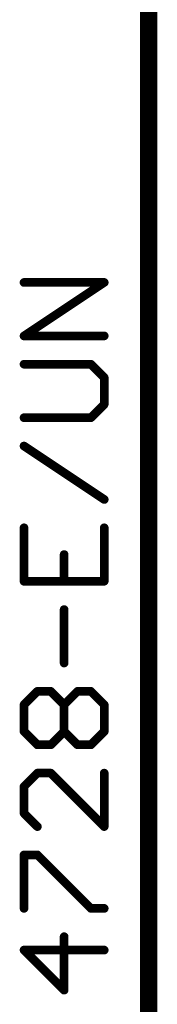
# Model space of a CAD drawing. Extents: x -61 to 240, y -139 to 283.
# Tile 42 of 77: x 190.02 to 193.24, y 23.99 to 47.08. Entities that reach past the tile are written whole.
import ezdxf

# ---------------------------------------------------------------- set-up
doc = ezdxf.new("R2010")
doc.units = 0
doc.layers.add('94', color=14, linetype='CONTINUOUS')
doc.layers.add('96', color=251, linetype='CONTINUOUS')

msp = doc.modelspace()

# ---------------------------------------------------------------- linework, layer by layer
at = {"layer": '94', "const_width": 0.4064}
msp.add_lwpolyline([(193.04, 48.26), (193.04, 22.86)], dxfattribs=at)
at = {"layer": '96', "const_width": 0.2032}
for points in [[(190.1174, 39.662), (191.9986, 40.9161)], [(191.9986, 40.9161), (190.1174, 40.9161)], [(191.9986, 39.662), (190.1174, 39.662)], [(191.6851, 38.9983), (190.1174, 38.9983)], [(191.9986, 38.6847), (191.6851, 38.9983)], [(191.9986, 38.0577), (191.9986, 38.6847)], [(191.6851, 37.7441), (191.9986, 38.0577)], [(190.1174, 37.7441), (191.6851, 37.7441)], [(191.9986, 35.8263), (190.1174, 37.0805)], [(190.1174, 35.1627), (190.1174, 33.9085)], [(191.9986, 33.9085), (191.9986, 35.1627)], [(191.058, 33.9085), (191.058, 34.5356)], [(190.1174, 33.9085), (191.9986, 33.9085)], [(191.058, 31.9907), (191.058, 33.2448)], [(190.1174, 31.0135), (190.4309, 31.327)], [(190.4309, 31.327), (190.7445, 31.327)], [(190.7445, 31.327), (191.058, 31.0135)], [(191.058, 31.0135), (191.3715, 31.327)], [(191.3715, 31.327), (191.6851, 31.327)], [(191.6851, 31.327), (191.9986, 31.0135)], [(190.1174, 30.3864), (190.1174, 31.0135)], [(191.058, 30.3864), (191.058, 31.0135)], [(191.9986, 31.0135), (191.9986, 30.3864)], [(190.4309, 30.0729), (190.1174, 30.3864)], [(191.058, 30.3864), (190.7445, 30.0729)], [(191.3715, 30.0729), (191.058, 30.3864)], [(191.9986, 30.3864), (191.6851, 30.0729)], [(190.7445, 30.0729), (190.4309, 30.0729)], [(191.6851, 30.0729), (191.3715, 30.0729)], [(190.4309, 29.4092), (190.1174, 29.0957)], [(190.7445, 29.4092), (190.4309, 29.4092)], [(191.9986, 28.1551), (190.7445, 29.4092)], [(191.9986, 29.4092), (191.9986, 28.1551)], [(190.1174, 29.0957), (190.1174, 28.4686)], [(190.1174, 28.4686), (190.4309, 28.1551)], [(190.1174, 26.2373), (190.1174, 27.4914)], [(190.1174, 27.4914), (190.4309, 27.4914)], [(190.4309, 27.4914), (191.6851, 26.2373)], [(191.6851, 26.2373), (191.9986, 26.2373)], [(191.058, 24.3195), (191.058, 25.5736)], [(191.9986, 25.2601), (190.1174, 25.2601)], [(190.1174, 25.2601), (191.058, 24.3195)]]:
    msp.add_lwpolyline(points, dxfattribs=at)
at = {"layer": '96', "const_width": 0.1016}
for points in [[(190.1174, 40.9669, 1), (190.1174, 40.8653)], [(192.0268, 40.8738, 1), (191.9704, 40.9584)], [(191.9986, 40.8653, 1), (191.9986, 40.9669)], [(190.1174, 39.7128, 1), (190.1174, 39.6112)], [(190.0892, 39.7042, 1), (190.1456, 39.6197)], [(191.9986, 39.6112, 1), (191.9986, 39.7128)], [(190.1174, 39.0491, 1), (190.1174, 38.9475)], [(191.721, 39.0342, 1), (191.6491, 38.9624)], [(191.6851, 38.9475, 1), (191.6851, 39.0491)], [(192.0494, 38.6847, 1), (191.9478, 38.6847)], [(191.9627, 38.6488, 1), (192.0345, 38.7207)], [(191.9478, 38.0577, 1), (192.0494, 38.0577)], [(192.0345, 38.0218, 1), (191.9627, 38.0936)], [(190.1174, 37.7949, 1), (190.1174, 37.6933)], [(191.6491, 37.7801, 1), (191.721, 37.7082)], [(191.6851, 37.6933, 1), (191.6851, 37.7949)], [(190.1456, 37.1227, 1), (190.0892, 37.0382)], [(191.9704, 35.7841, 1), (192.0268, 35.8686)], [(190.1682, 35.1627, 1), (190.0666, 35.1627)], [(192.0494, 35.1627, 1), (191.9478, 35.1627)], [(191.1088, 34.5356, 1), (191.0072, 34.5356)], [(190.1174, 33.9593, 1), (190.1174, 33.8577)], [(190.0666, 33.9085, 1), (190.1682, 33.9085)], [(191.0072, 33.9085, 1), (191.1088, 33.9085)], [(191.9478, 33.9085, 1), (192.0494, 33.9085)], [(191.9986, 33.8577, 1), (191.9986, 33.9593)], [(191.1088, 33.2448, 1), (191.0072, 33.2448)], [(191.0072, 31.9907, 1), (191.1088, 31.9907)], [(190.4309, 31.3778, 1), (190.4309, 31.2762)], [(190.4668, 31.2911, 1), (190.395, 31.363)], [(190.7804, 31.363, 1), (190.7085, 31.2911)], [(190.7445, 31.2762, 1), (190.7445, 31.3778)], [(191.3715, 31.3778, 1), (191.3715, 31.2762)], [(191.4075, 31.2911, 1), (191.3356, 31.363)], [(191.721, 31.363, 1), (191.6491, 31.2911)], [(191.6851, 31.2762, 1), (191.6851, 31.3778)], [(190.1682, 31.0135, 1), (190.0666, 31.0135)], [(190.0815, 31.0494, 1), (190.1533, 30.9776)], [(191.1088, 31.0135, 1), (191.0072, 31.0135)], [(191.0221, 31.0494, 1), (191.0939, 30.9776)], [(191.0221, 30.9776, 1), (191.0939, 31.0494)], [(192.0494, 31.0135, 1), (191.9478, 31.0135)], [(191.9627, 30.9776, 1), (192.0345, 31.0494)], [(190.1533, 30.4223, 1), (190.0815, 30.3505)], [(191.0939, 30.4223, 1), (191.0221, 30.3505)], [(191.0939, 30.3505, 1), (191.0221, 30.4223)], [(192.0345, 30.3505, 1), (191.9627, 30.4223)], [(190.0666, 30.3864, 1), (190.1682, 30.3864)], [(191.0072, 30.3864, 1), (191.1088, 30.3864)], [(191.9478, 30.3864, 1), (192.0494, 30.3864)], [(190.4309, 30.1237, 1), (190.4309, 30.0221)], [(190.395, 30.037, 1), (190.4668, 30.1088)], [(190.7085, 30.1088, 1), (190.7804, 30.037)], [(190.7445, 30.0221, 1), (190.7445, 30.1237)], [(191.3715, 30.1237, 1), (191.3715, 30.0221)], [(191.3356, 30.037, 1), (191.4075, 30.1088)], [(191.6491, 30.1088, 1), (191.721, 30.037)], [(191.6851, 30.0221, 1), (191.6851, 30.1237)], [(190.4309, 29.46, 1), (190.4309, 29.3584)], [(190.4668, 29.3733, 1), (190.395, 29.4451)], [(190.7804, 29.4451, 1), (190.7085, 29.3733)], [(190.7445, 29.3584, 1), (190.7445, 29.46)], [(192.0494, 29.4092, 1), (191.9478, 29.4092)], [(190.1682, 29.0957, 1), (190.0666, 29.0957)], [(190.0815, 29.1316, 1), (190.1533, 29.0598)], [(190.1533, 28.5045, 1), (190.0815, 28.4327)], [(190.0666, 28.4686, 1), (190.1682, 28.4686)], [(190.395, 28.1192, 1), (190.4668, 28.191)], [(191.9478, 28.1551, 1), (192.0494, 28.1551)], [(191.9627, 28.1192, 1), (192.0345, 28.191)], [(190.1682, 27.4914, 1), (190.0666, 27.4914)], [(190.1174, 27.5422, 1), (190.1174, 27.4406)], [(190.4668, 27.5273, 1), (190.395, 27.4555)], [(190.4309, 27.4406, 1), (190.4309, 27.5422)], [(191.6851, 26.2881, 1), (191.6851, 26.1865)], [(191.6491, 26.2013, 1), (191.721, 26.2732)], [(191.9986, 26.1865, 1), (191.9986, 26.2881)], [(190.0666, 26.2373, 1), (190.1682, 26.2373)], [(191.1088, 25.5736, 1), (191.0072, 25.5736)], [(190.1174, 25.3109, 1), (190.1174, 25.2093)], [(190.1533, 25.296, 1), (190.0815, 25.2241)], [(191.9986, 25.2093, 1), (191.9986, 25.3109)], [(191.0072, 24.3195, 1), (191.1088, 24.3195)], [(191.0221, 24.2835, 1), (191.0939, 24.3554)]]:
    msp.add_lwpolyline(points, format="xyb", dxfattribs=at)

doc.saveas('drawing.dxf')
